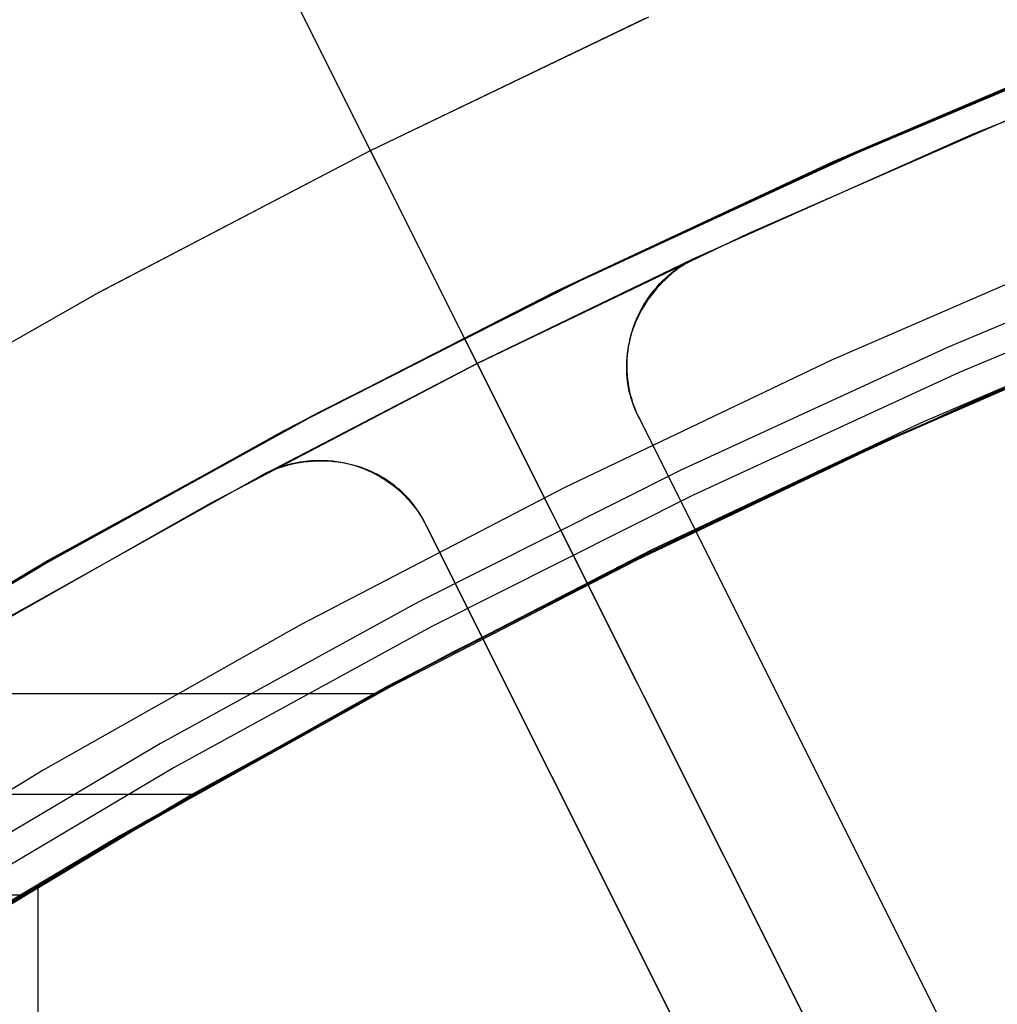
# Model space of a CAD drawing. Header units: millimetres. Extents: x 6038 to 7358, y -8545 to -7225.
# Tile 116 of 256: x 6661.77 to 6669.97, y -7824.78 to -7816.52. Entities that reach past the tile are written whole.
import ezdxf

# ---------------------------------------------------------------- set-up
doc = ezdxf.new("R2010")
doc.units = ezdxf.units.MM
doc.layers.add('color', color=7, linetype='Continuous')

msp = doc.modelspace()

# ---------------------------------------------------------------- linework, layer by layer
at = {"color": 7, "true_color": 0xffffff}
for p, q in [((6671.094, -7816.6709, 68.6623), (6668.7654, -7817.6501, 68.6623)), ((6668.7837, -7817.6321, 55.3111), (6671.123, -7816.6438, 55.8512)), ((6668.7837, -7817.6321, 55.3111), (6671.123, -7816.6438, 55.8512)), ((6671.166, -7816.6421, 47.975), (6668.8343, -7817.6198, 47.975)), ((6671.166, -7816.6421, 89.3497), (6668.8343, -7817.6198, 89.3497)), ((6671.166, -7816.6421, 47.975), (6668.8343, -7817.6198, 47.975)), ((6671.166, -7816.6421, 89.3497), (6668.8343, -7817.6198, 89.3497)), ((6670.9383, -7816.7128, 63.5305), (6668.5851, -7817.7152, 62.9873)), ((6670.9383, -7816.7128, 63.5305), (6668.5851, -7817.7152, 62.9873)), ((6668.7654, -7817.6501, 68.6623), (6666.4719, -7818.709, 68.6623)), ((6666.4787, -7818.7021, 54.779), (6668.7837, -7817.6321, 55.3111)), ((6666.4787, -7818.7021, 54.779), (6668.7837, -7817.6321, 55.3111)), ((6668.8343, -7817.6198, 47.975), (6666.5376, -7818.6773, 47.975)), ((6668.8343, -7817.6198, 89.3497), (6666.5376, -7818.6773, 89.3497)), ((6668.8343, -7817.6198, 47.975), (6666.5376, -7818.6773, 47.975)), ((6668.8343, -7817.6198, 89.3497), (6666.5376, -7818.6773, 89.3497)), ((6668.5851, -7817.7152, 62.9873), (6666.2671, -7818.8004, 62.4521)), ((6668.5851, -7817.7152, 62.9873), (6666.2671, -7818.8004, 62.4521)), ((6671.8325, -7818.3119, 88.6051), (6669.558, -7819.2656, 88.6051)), ((6671.8325, -7818.3119, 88.6051), (6669.558, -7819.2656, 88.6051)), ((6670.8617, -7818.3851, 46.475), (6668.582, -7819.376, 46.475)), ((6670.8617, -7818.3851, 46.475), (6668.582, -7819.376, 46.475)), ((6670.8617, -7818.3851, 46.475), (6668.582, -7819.376, 46.475)), ((6671.9189, -7818.5285, 89.0308), (6669.6518, -7819.479, 89.0308)), ((6671.9189, -7818.5285, 89.0308), (6669.6518, -7819.479, 89.0308)), ((6666.5376, -7818.6773, 47.975), (6664.2789, -7819.8135, 47.975)), ((6666.5376, -7818.6773, 89.3497), (6664.2789, -7819.8135, 89.3497)), ((6666.5376, -7818.6773, 47.975), (6664.2789, -7819.8135, 47.975)), ((6666.5376, -7818.6773, 89.3497), (6664.2789, -7819.8135, 89.3497)), ((6664.2108, -7819.8526, 54.2554), (6666.4787, -7818.7021, 54.779)), ((6664.2108, -7819.8526, 54.2554), (6666.4787, -7818.7021, 54.779)), ((6666.4719, -7818.709, 68.6623), (6664.2164, -7819.8464, 68.6623)), ((6666.2671, -7818.8004, 62.4521), (6663.9871, -7819.9672, 61.9257)), ((6666.2671, -7818.8004, 62.4521), (6663.9871, -7819.9672, 61.9257)), ((6669.7381, -7819.7349, 63.2535), (6671.9341, -7818.8121, 63.7604)), ((6669.7381, -7819.7349, 63.2535), (6671.9341, -7818.8121, 63.7604)), ((6669.7601, -7819.7252, 46.475), (6672.0186, -7818.7783, 46.475)), ((6669.7601, -7819.7252, 89.3497), (6672.0186, -7818.7783, 89.3497)), ((6669.7601, -7819.7252, 46.475), (6672.0186, -7818.7783, 46.475)), ((6669.7601, -7819.7252, 89.3497), (6672.0186, -7818.7783, 89.3497)), ((6671.6244, -7818.9164, 55.967), (6669.3321, -7819.9004, 55.4377)), ((6671.6244, -7818.9164, 55.967), (6669.3321, -7819.9004, 55.4377)), ((6671.2454, -7819.0922, 67.9123), (6669.0255, -7820.0532, 67.9123)), ((6671.169, -7819.127, 88.1), (6669.0391, -7820.0503, 88.1)), ((6671.169, -7819.127, 88.1), (6669.0416, -7820.055, 88.1)), ((6671.169, -7819.127, 88.1), (6669.0416, -7820.055, 88.1)), ((6669.558, -7819.2656, 88.6051), (6667.3177, -7820.2972, 88.6051)), ((6669.558, -7819.2656, 88.6051), (6667.3177, -7820.2972, 88.6051)), ((6668.582, -7819.376, 46.475), (6666.338, -7820.4453, 46.475)), ((6668.582, -7819.376, 46.475), (6666.338, -7820.4453, 46.475)), ((6668.582, -7819.376, 46.475), (6666.338, -7820.4453, 46.475)), ((6669.6518, -7819.479, 89.0308), (6667.4189, -7820.5073, 89.0308)), ((6669.6518, -7819.479, 89.0308), (6667.4189, -7820.5073, 89.0308)), ((6667.5356, -7820.7496, 46.475), (6669.7601, -7819.7252, 46.475)), ((6667.5356, -7820.7496, 89.3497), (6669.7601, -7819.7252, 89.3497)), ((6667.5356, -7820.7496, 46.475), (6669.7601, -7819.7252, 46.475)), ((6667.5356, -7820.7496, 89.3497), (6669.7601, -7819.7252, 89.3497)), ((6667.5608, -7820.7374, 62.7508), (6669.7381, -7819.7349, 63.2535)), ((6667.5608, -7820.7374, 62.7508), (6669.7381, -7819.7349, 63.2535)), ((6664.2164, -7819.8464, 68.6623), (6662.0013, -7821.0609, 68.6623)), ((6664.2789, -7819.8135, 47.975), (6662.0607, -7821.027, 47.975)), ((6664.2789, -7819.8135, 89.3497), (6662.0607, -7821.027, 89.3497)), ((6664.2789, -7819.8135, 47.975), (6662.0607, -7821.027, 47.975)), ((6664.2789, -7819.8135, 89.3497), (6662.0607, -7821.027, 89.3497)), ((6661.9826, -7821.0821, 53.741), (6664.2108, -7819.8526, 54.2554)), ((6661.9826, -7821.0821, 53.741), (6664.2108, -7819.8526, 54.2554)), ((6669.3321, -7819.9004, 55.4377), (6667.0745, -7820.9658, 54.9165)), ((6669.3321, -7819.9004, 55.4377), (6667.0745, -7820.9658, 54.9165)), ((6663.9871, -7819.9672, 61.9257), (6661.7476, -7821.2142, 61.4087)), ((6663.9871, -7819.9672, 61.9257), (6661.7476, -7821.2142, 61.4087)), ((6669.0255, -7820.0532, 67.9123), (6666.8396, -7821.0894, 67.9123)), ((6669.0391, -7820.0503, 88.1), (6666.9406, -7821.0429, 88.1)), ((6669.0416, -7820.055, 88.1), (6666.9452, -7821.0512, 88.1)), ((6669.0416, -7820.055, 88.1), (6666.9452, -7821.0512, 88.1)), ((6667.3177, -7820.2972, 88.6051), (6665.1144, -7821.4055, 88.6051)), ((6667.3177, -7820.2972, 88.6051), (6665.1144, -7821.4055, 88.6051)), ((6666.338, -7820.4453, 46.475), (6664.1324, -7821.5917, 46.475)), ((6666.338, -7820.4453, 46.475), (6664.1324, -7821.5917, 46.475)), ((6666.338, -7820.4453, 46.475), (6664.1324, -7821.5917, 46.475)), ((6667.4189, -7820.5073, 89.0308), (6665.2228, -7821.612, 89.0308)), ((6667.4189, -7820.5073, 89.0308), (6665.2228, -7821.612, 89.0308)), ((6665.3477, -7821.8501, 46.475), (6667.5356, -7820.7496, 46.475)), ((6665.3477, -7821.8501, 89.3497), (6667.5356, -7820.7496, 89.3497)), ((6665.3477, -7821.8501, 46.475), (6667.5356, -7820.7496, 46.475)), ((6665.3477, -7821.8501, 89.3497), (6667.5356, -7820.7496, 89.3497)), ((6665.4063, -7821.8194, 62.2534), (6667.5608, -7820.7374, 62.7508)), ((6665.4063, -7821.8194, 62.2534), (6667.5608, -7820.7374, 62.7508)), ((6667.0745, -7820.9658, 54.9165), (6664.8545, -7822.1111, 54.404)), ((6667.0745, -7820.9658, 54.9165), (6664.8545, -7822.1111, 54.404)), ((6659.7968, -7822.3893, 53.2363), (6661.9826, -7821.0821, 53.741)), ((6659.7968, -7822.3893, 53.2363), (6661.9826, -7821.0821, 53.741)), ((6662.0013, -7821.0609, 68.6623), (6659.8295, -7822.351, 68.6623)), ((6662.0607, -7821.027, 47.975), (6659.8857, -7822.3164, 47.975)), ((6662.0607, -7821.027, 89.3497), (6659.8857, -7822.3164, 89.3497)), ((6662.0607, -7821.027, 47.975), (6659.8857, -7822.3164, 47.975)), ((6662.0607, -7821.027, 89.3497), (6659.8857, -7822.3164, 89.3497)), ((6666.9406, -7821.0429, 88.1), (6664.8757, -7822.1035, 88.1)), ((6666.9452, -7821.0512, 88.1), (6664.8822, -7822.1147, 88.1)), ((6666.9452, -7821.0512, 88.1), (6664.8822, -7822.1147, 88.1)), ((6666.8396, -7821.0894, 67.9123), (6664.6903, -7822.1995, 67.9123)), ((6665.1144, -7821.4055, 88.6051), (6662.9507, -7822.5892, 88.6051)), ((6665.1144, -7821.4055, 88.6051), (6662.9507, -7822.5892, 88.6051)), ((6664.1324, -7821.5917, 46.475), (6661.9678, -7822.8138, 46.475)), ((6664.1324, -7821.5917, 46.475), (6661.9678, -7822.8138, 46.475)), ((6664.1324, -7821.5917, 46.475), (6661.9678, -7822.8138, 46.475)), ((6665.2228, -7821.612, 89.0308), (6663.0661, -7822.7918, 89.0308)), ((6665.2228, -7821.612, 89.0308), (6663.0661, -7822.7918, 89.0308)), ((6663.2788, -7822.9802, 61.7622), (6665.4063, -7821.8194, 62.2534)), ((6663.2788, -7822.9802, 61.7622), (6665.4063, -7821.8194, 62.2534)), ((6663.1992, -7823.0255, 46.475), (6665.3477, -7821.8501, 46.475)), ((6663.1992, -7823.0255, 89.3497), (6665.3477, -7821.8501, 89.3497)), ((6663.1992, -7823.0255, 46.475), (6665.3477, -7821.8501, 46.475)), ((6663.1992, -7823.0255, 89.3497), (6665.3477, -7821.8501, 89.3497)), ((6664.8545, -7822.1111, 54.404), (6662.6746, -7823.335, 53.9007)), ((6664.8545, -7822.1111, 54.404), (6662.6746, -7823.335, 53.9007)), ((6664.8757, -7822.1035, 88.1), (6662.8466, -7823.2311, 88.1)), ((6664.8822, -7822.1147, 88.1), (6662.8546, -7823.2442, 88.1)), ((6664.8822, -7822.1147, 88.1), (6662.8546, -7823.2442, 88.1)), ((6660.1257, -7822.1691, 76.558), (6664.747, -7822.1691, 76.558)), ((6660.1257, -7822.1691, 76.558), (6664.747, -7822.1691, 76.558)), ((6661.7705, -7823.8616, 83.8892), (6664.747, -7822.1691, 76.558)), ((6661.7705, -7823.8616, 83.8892), (6664.747, -7822.1691, 76.558)), ((6664.6903, -7822.1995, 67.9123), (6662.5802, -7823.3823, 67.9123)), ((6664.747, -7822.1691, 76.558), (6662.6153, -7823.3618, 76.2826)), ((6664.747, -7822.1691, 76.558), (6662.6153, -7823.3618, 76.2826)), ((6662.9507, -7822.5892, 88.6051), (6660.8291, -7823.8469, 88.6051)), ((6662.9507, -7822.5892, 88.6051), (6660.8291, -7823.8469, 88.6051)), ((6661.9678, -7822.8138, 46.475), (6659.8468, -7824.1101, 46.475)), ((6661.9678, -7822.8138, 46.475), (6659.8468, -7824.1101, 46.475)), ((6661.9678, -7822.8138, 46.475), (6659.8468, -7824.1101, 46.475)), ((6663.0661, -7822.7918, 89.0308), (6660.9514, -7824.0454, 89.0308)), ((6663.0661, -7822.7918, 89.0308), (6660.9514, -7824.0454, 89.0308)), ((6661.1827, -7824.2188, 61.2783), (6663.2788, -7822.9802, 61.7622)), ((6661.1827, -7824.2188, 61.2783), (6663.2788, -7822.9802, 61.7622)), ((6658.7741, -7823.0154, 80.2236), (6663.217, -7823.0154, 80.2236)), ((6661.0925, -7824.2743, 46.475), (6663.1992, -7823.0255, 46.475)), ((6661.0925, -7824.2743, 89.3497), (6663.1992, -7823.0255, 89.3497)), ((6661.0925, -7824.2743, 46.475), (6663.1992, -7823.0255, 46.475)), ((6661.0925, -7824.2743, 89.3497), (6663.1992, -7823.0255, 89.3497)), ((6662.8466, -7823.2311, 88.1), (6660.8555, -7824.4246, 88.1)), ((6662.8546, -7823.2442, 88.1), (6660.8645, -7824.4387, 88.1)), ((6662.8546, -7823.2442, 88.1), (6660.8645, -7824.4387, 88.1)), ((6662.5802, -7823.3823, 67.9123), (6660.5115, -7824.6363, 67.9123)), ((6662.6746, -7823.335, 53.9007), (6660.5376, -7824.6361, 53.4074)), ((6662.6746, -7823.335, 53.9007), (6660.5376, -7824.6361, 53.4074)), ((6662.6153, -7823.3618, 76.2826), (6661.5616, -7823.9877, 76.1381)), ((6662.6153, -7823.3618, 76.2826), (6661.5616, -7823.9877, 76.1381)), ((6661.9229, -7823.7944, 88.1), (6661.9229, -7847.3971, 88.1)), ((6661.7705, -7823.8616, 83.8892), (6657.4847, -7823.8616, 83.8892)), ((6661.7705, -7823.8616, 83.8892), (6657.4847, -7823.8616, 83.8892))]:
    msp.add_line(p, q, dxfattribs=at)
at = {"layer": 'color', "color": 254, "true_color": 0xcad1ee}
for p, q in [((6664.7129, -7817.6158, 22.4459), (6630.0376, -7748.4264, -10.5409)), ((6670.9445, -7830.0501, 26.2), (6632.0055, -7752.353, -10.8429)), ((6664.7129, -7817.6158, 43.5), (6667.0472, -7816.4959, 43.5)), ((6664.7129, -7817.6158, 32.9729), (6667.0472, -7816.4959, 32.9729)), ((6664.7129, -7817.6158, 43.5), (6667.0472, -7816.4959, 43.5)), ((6664.7129, -7817.6158, 22.4459), (6667.0216, -7816.5076, 22.4459)), ((6664.7129, -7817.6158, 22.4459), (6667.0216, -7816.5076, 22.4459)), ((6672.1113, -7816.5321, 23.2984), (6669.7598, -7817.4838, 23.2984)), ((6672.1113, -7816.5321, 23.2984), (6669.7598, -7817.4838, 23.2984)), ((6667.8811, -7818.3137, 43.5), (6670.1894, -7817.3028, 43.5)), ((6667.8811, -7818.3137, 33.3992), (6670.1894, -7817.3028, 33.3992)), ((6667.8811, -7818.3137, 43.5), (6670.1894, -7817.3028, 43.5)), ((6669.7598, -7817.4838, 23.2984), (6667.4428, -7818.5165, 23.2984)), ((6669.7598, -7817.4838, 23.2984), (6667.4428, -7818.5165, 23.2984)), ((6662.4186, -7818.8156, 43.5), (6664.7129, -7817.6158, 43.5)), ((6662.4186, -7818.8156, 32.9729), (6664.7129, -7817.6158, 32.9729)), ((6662.4186, -7818.8156, 43.5), (6664.7129, -7817.6158, 43.5)), ((6662.4433, -7818.8021, 22.4459), (6664.7129, -7817.6158, 22.4459)), ((6662.4433, -7818.8021, 22.4459), (6664.7129, -7817.6158, 22.4459)), ((6664.7129, -7817.6158, 22.4459), (6664.7129, -7817.6158, 43.5)), ((6664.7129, -7817.6158, 22.4459), (6664.7129, -7817.6158, 43.5)), ((6665.609, -7819.4038, 43.5), (6664.7129, -7817.6158, 43.5)), ((6665.609, -7819.4038, 43.5), (6667.8811, -7818.3137, 43.5)), ((6665.609, -7819.4038, 33.3992), (6667.8811, -7818.3137, 33.3992)), ((6665.609, -7819.4038, 43.5), (6667.8811, -7818.3137, 43.5)), ((6667.4115, -7818.5318, 26.7992), (6667.4428, -7818.5165, 26.7992)), ((6667.4428, -7818.5165, 30.3), (6667.4176, -7818.5286, 30.3)), ((6667.4428, -7818.5165, 30.3), (6667.4176, -7818.5286, 30.3)), ((6667.4428, -7818.5165, 23.2984), (6667.4176, -7818.5287, 23.2985)), ((6667.4428, -7818.5165, 23.2984), (6667.4176, -7818.5287, 23.2985)), ((6667.4428, -7818.5165, 23.2984), (6667.4428, -7818.5165, 30.3)), ((6667.4428, -7818.5165, 23.2984), (6667.4428, -7818.5165, 30.3)), ((6667.4176, -7818.5286, 30.3), (6665.609, -7819.4038, 30.3)), ((6667.4176, -7818.5286, 30.3), (6665.609, -7819.4038, 30.3)), ((6667.2643, -7818.6237, 26.7992), (6667.2925, -7818.6033, 26.7992)), ((6667.2951, -7818.6072, 23.3065), (6667.2662, -7818.6292, 23.3097)), ((6667.2951, -7818.6072, 23.3065), (6667.2662, -7818.6292, 23.3097)), ((6667.2692, -7818.62, 30.3), (6667.2975, -7818.5997, 30.3)), ((6667.2692, -7818.62, 30.3), (6667.2975, -7818.5997, 30.3)), ((6667.2925, -7818.6033, 26.7992), (6667.3213, -7818.5839, 26.7992)), ((6667.3247, -7818.5861, 23.3038), (6667.2951, -7818.6072, 23.3065)), ((6667.3247, -7818.5861, 23.3038), (6667.2951, -7818.6072, 23.3065)), ((6667.2975, -7818.5997, 30.3), (6667.3266, -7818.5803, 30.3)), ((6667.2975, -7818.5997, 30.3), (6667.3266, -7818.5803, 30.3)), ((6667.3213, -7818.5839, 26.7992), (6667.3507, -7818.5655, 26.7992)), ((6667.3551, -7818.566, 23.3015), (6667.3247, -7818.5861, 23.3038)), ((6667.3551, -7818.566, 23.3015), (6667.3247, -7818.5861, 23.3038)), ((6667.3266, -7818.5803, 30.3), (6667.3563, -7818.562, 30.3)), ((6667.3266, -7818.5803, 30.3), (6667.3563, -7818.562, 30.3)), ((6667.3507, -7818.5655, 26.7992), (6667.3808, -7818.5481, 26.7992)), ((6667.386, -7818.5469, 23.2998), (6667.3551, -7818.566, 23.3015)), ((6667.386, -7818.5469, 23.2998), (6667.3551, -7818.566, 23.3015)), ((6667.3563, -7818.562, 30.3), (6667.3867, -7818.5448, 30.3)), ((6667.3563, -7818.562, 30.3), (6667.3867, -7818.5448, 30.3)), ((6667.3808, -7818.5481, 26.7992), (6667.4115, -7818.5318, 26.7992)), ((6667.4176, -7818.5287, 23.2985), (6667.386, -7818.5469, 23.2998)), ((6667.4176, -7818.5287, 23.2985), (6667.386, -7818.5469, 23.2998)), ((6667.3867, -7818.5448, 30.3), (6667.4176, -7818.5286, 30.3)), ((6667.3867, -7818.5448, 30.3), (6667.4176, -7818.5286, 30.3)), ((6667.4176, -7818.5287, 30.3), (6667.4176, -7818.5287, 23.2985)), ((6667.1594, -7818.7148, 26.7992), (6667.1844, -7818.6907, 26.7992)), ((6667.1633, -7818.7108, 30.3), (6667.1885, -7818.6868, 30.3)), ((6667.1633, -7818.7108, 30.3), (6667.1885, -7818.6868, 30.3)), ((6667.2107, -7818.6758, 23.3176), (6667.1841, -7818.7004, 23.3222)), ((6667.2107, -7818.6758, 23.3176), (6667.1841, -7818.7004, 23.3222)), ((6667.1844, -7818.6907, 26.7992), (6667.2103, -7818.6674, 26.7992)), ((6667.1885, -7818.6868, 30.3), (6667.2146, -7818.6636, 30.3)), ((6667.1885, -7818.6868, 30.3), (6667.2146, -7818.6636, 30.3)), ((6667.2103, -7818.6674, 26.7992), (6667.2369, -7818.6451, 26.7992)), ((6667.238, -7818.6521, 23.3134), (6667.2107, -7818.6758, 23.3176)), ((6667.238, -7818.6521, 23.3134), (6667.2107, -7818.6758, 23.3176)), ((6667.2146, -7818.6636, 30.3), (6667.2415, -7818.6413, 30.3)), ((6667.2146, -7818.6636, 30.3), (6667.2415, -7818.6413, 30.3)), ((6667.2369, -7818.6451, 26.7992), (6667.2643, -7818.6237, 26.7992)), ((6667.2662, -7818.6292, 23.3097), (6667.238, -7818.6521, 23.3134)), ((6667.2662, -7818.6292, 23.3097), (6667.238, -7818.6521, 23.3134)), ((6667.2415, -7818.6413, 30.3), (6667.2692, -7818.62, 30.3)), ((6667.2415, -7818.6413, 30.3), (6667.2692, -7818.62, 30.3)), ((6667.0896, -7818.7921, 26.7992), (6667.1119, -7818.7655, 26.7992)), ((6667.0927, -7818.7882, 30.3), (6667.1153, -7818.7616, 30.3)), ((6667.0927, -7818.7882, 30.3), (6667.1153, -7818.7616, 30.3)), ((6667.1337, -7818.7519, 23.3328), (6667.1098, -7818.7788, 23.3389)), ((6667.1337, -7818.7519, 23.3328), (6667.1098, -7818.7788, 23.3389)), ((6667.1119, -7818.7655, 26.7992), (6667.1352, -7818.7397, 26.7992)), ((6667.1153, -7818.7616, 30.3), (6667.1389, -7818.7358, 30.3)), ((6667.1153, -7818.7616, 30.3), (6667.1389, -7818.7358, 30.3)), ((6667.1585, -7818.7257, 23.3273), (6667.1337, -7818.7519, 23.3328)), ((6667.1585, -7818.7257, 23.3273), (6667.1337, -7818.7519, 23.3328)), ((6667.1352, -7818.7397, 26.7992), (6667.1594, -7818.7148, 26.7992)), ((6667.1389, -7818.7358, 30.3), (6667.1633, -7818.7108, 30.3)), ((6667.1389, -7818.7358, 30.3), (6667.1633, -7818.7108, 30.3)), ((6667.1841, -7818.7004, 23.3222), (6667.1585, -7818.7257, 23.3273)), ((6667.1841, -7818.7004, 23.3222), (6667.1585, -7818.7257, 23.3273)), ((6660.167, -7820.0939, 43.5), (6662.4186, -7818.8156, 43.5)), ((6660.167, -7820.0939, 32.9729), (6662.4186, -7818.8156, 32.9729)), ((6660.167, -7820.0939, 43.5), (6662.4186, -7818.8156, 43.5)), ((6660.2155, -7820.0653, 22.4459), (6662.4433, -7818.8021, 22.4459)), ((6660.2155, -7820.0653, 22.4459), (6662.4433, -7818.8021, 22.4459)), ((6667.0282, -7818.8763, 26.7992), (6667.0476, -7818.8475, 26.7992)), ((6667.0306, -7818.8725, 30.3), (6667.0504, -7818.8436, 30.3)), ((6667.0306, -7818.8725, 30.3), (6667.0504, -7818.8436, 30.3)), ((6667.0649, -7818.8347, 23.3522), (6667.0439, -7818.8636, 23.3595)), ((6667.0649, -7818.8347, 23.3522), (6667.0439, -7818.8636, 23.3595)), ((6667.0476, -7818.8475, 26.7992), (6667.0681, -7818.8195, 26.7992)), ((6667.0504, -7818.8436, 30.3), (6667.0711, -7818.8155, 30.3)), ((6667.0504, -7818.8436, 30.3), (6667.0711, -7818.8155, 30.3)), ((6667.0868, -7818.8064, 23.3453), (6667.0649, -7818.8347, 23.3522)), ((6667.0868, -7818.8064, 23.3453), (6667.0649, -7818.8347, 23.3522)), ((6667.0681, -7818.8195, 26.7992), (6667.0896, -7818.7921, 26.7992)), ((6667.0711, -7818.8155, 30.3), (6667.0927, -7818.7882, 30.3)), ((6667.0711, -7818.8155, 30.3), (6667.0927, -7818.7882, 30.3)), ((6667.1098, -7818.7788, 23.3389), (6667.0868, -7818.8064, 23.3453)), ((6667.1098, -7818.7788, 23.3389), (6667.0868, -7818.8064, 23.3453)), ((6666.9758, -7818.9664, 26.7992), (6666.9922, -7818.9358, 26.7992)), ((6666.9777, -7818.9628, 30.3), (6666.9943, -7818.932, 30.3)), ((6666.9777, -7818.9628, 30.3), (6666.9943, -7818.932, 30.3)), ((6667.0051, -7818.9232, 23.3754), (6666.9873, -7818.9539, 23.3839)), ((6667.0051, -7818.9232, 23.3754), (6666.9873, -7818.9539, 23.3839)), ((6666.9922, -7818.9358, 26.7992), (6667.0097, -7818.9057, 26.7992)), ((6666.9943, -7818.932, 30.3), (6667.012, -7818.9019, 30.3)), ((6666.9943, -7818.932, 30.3), (6667.012, -7818.9019, 30.3)), ((6667.024, -7818.8931, 23.3672), (6667.0051, -7818.9232, 23.3754)), ((6667.024, -7818.8931, 23.3672), (6667.0051, -7818.9232, 23.3754)), ((6667.0097, -7818.9057, 26.7992), (6667.0282, -7818.8763, 26.7992)), ((6667.012, -7818.9019, 30.3), (6667.0306, -7818.8725, 30.3)), ((6667.012, -7818.9019, 30.3), (6667.0306, -7818.8725, 30.3)), ((6667.0439, -7818.8636, 23.3595), (6667.024, -7818.8931, 23.3672)), ((6667.0439, -7818.8636, 23.3595), (6667.024, -7818.8931, 23.3672)), ((6666.9549, -7819.0166, 23.4022), (6666.9404, -7819.0486, 23.4119)), ((6666.9549, -7819.0166, 23.4022), (6666.9404, -7819.0486, 23.4119)), ((6666.9463, -7819.0294, 26.7992), (6666.9605, -7818.9976, 26.7992)), ((6666.9478, -7819.0258, 30.3), (6666.9622, -7818.994, 30.3)), ((6666.9478, -7819.0258, 30.3), (6666.9622, -7818.994, 30.3)), ((6666.9705, -7818.985, 23.3929), (6666.9549, -7819.0166, 23.4022)), ((6666.9705, -7818.985, 23.3929), (6666.9549, -7819.0166, 23.4022)), ((6666.9605, -7818.9976, 26.7992), (6666.9758, -7818.9664, 26.7992)), ((6666.9622, -7818.994, 30.3), (6666.9777, -7818.9628, 30.3)), ((6666.9622, -7818.994, 30.3), (6666.9777, -7818.9628, 30.3)), ((6666.9873, -7818.9539, 23.3839), (6666.9705, -7818.985, 23.3929)), ((6666.9873, -7818.9539, 23.3839), (6666.9705, -7818.985, 23.3929)), ((6666.9104, -7819.1272, 26.7992), (6666.9212, -7819.0942, 26.7992)), ((6666.9114, -7819.1239, 30.3), (6666.9224, -7819.0908, 30.3)), ((6666.9114, -7819.1239, 30.3), (6666.9224, -7819.0908, 30.3)), ((6666.9271, -7819.081, 23.4219), (6666.9149, -7819.1138, 23.4323)), ((6666.9271, -7819.081, 23.4219), (6666.9149, -7819.1138, 23.4323)), ((6666.9212, -7819.0942, 26.7992), (6666.9332, -7819.0615, 26.7992)), ((6666.9224, -7819.0908, 30.3), (6666.9345, -7819.0581, 30.3)), ((6666.9224, -7819.0908, 30.3), (6666.9345, -7819.0581, 30.3)), ((6666.9404, -7819.0486, 23.4119), (6666.9271, -7819.081, 23.4219)), ((6666.9404, -7819.0486, 23.4119), (6666.9271, -7819.081, 23.4219)), ((6666.9332, -7819.0615, 26.7992), (6666.9463, -7819.0294, 26.7992)), ((6666.9345, -7819.0581, 30.3), (6666.9478, -7819.0258, 30.3)), ((6666.9345, -7819.0581, 30.3), (6666.9478, -7819.0258, 30.3)), ((6666.8942, -7819.1802, 23.4541), (6666.8856, -7819.2138, 23.4654)), ((6666.8942, -7819.1802, 23.4541), (6666.8856, -7819.2138, 23.4654)), ((6666.8921, -7819.1942, 26.7992), (6666.9007, -7819.1605, 26.7992)), ((6666.8928, -7819.1913, 30.3), (6666.9015, -7819.1574, 30.3)), ((6666.8928, -7819.1913, 30.3), (6666.9015, -7819.1574, 30.3)), ((6666.9039, -7819.1469, 23.443), (6666.8942, -7819.1802, 23.4541)), ((6666.9039, -7819.1469, 23.443), (6666.8942, -7819.1802, 23.4541)), ((6666.9007, -7819.1605, 26.7992), (6666.9104, -7819.1272, 26.7992)), ((6666.9015, -7819.1574, 30.3), (6666.9114, -7819.1239, 30.3)), ((6666.9015, -7819.1574, 30.3), (6666.9114, -7819.1239, 30.3)), ((6666.9149, -7819.1138, 23.4323), (6666.9039, -7819.1469, 23.443)), ((6666.9149, -7819.1138, 23.4323), (6666.9039, -7819.1469, 23.443)), ((6666.8782, -7819.2476, 23.4771), (6666.872, -7819.2815, 23.489)), ((6666.8782, -7819.2476, 23.4771), (6666.872, -7819.2815, 23.489)), ((6666.8736, -7819.2968, 26.7992), (6666.8786, -7819.2624, 26.7992)), ((6666.874, -7819.2942, 30.3), (6666.8791, -7819.2597, 30.3)), ((6666.874, -7819.2942, 30.3), (6666.8791, -7819.2597, 30.3)), ((6666.8856, -7819.2138, 23.4654), (6666.8782, -7819.2476, 23.4771)), ((6666.8856, -7819.2138, 23.4654), (6666.8782, -7819.2476, 23.4771)), ((6666.8786, -7819.2624, 26.7992), (6666.8848, -7819.2282, 26.7992)), ((6666.8791, -7819.2597, 30.3), (6666.8854, -7819.2253, 30.3)), ((6666.8791, -7819.2597, 30.3), (6666.8854, -7819.2253, 30.3)), ((6666.8848, -7819.2282, 26.7992), (6666.8921, -7819.1942, 26.7992)), ((6666.8854, -7819.2253, 30.3), (6666.8928, -7819.1913, 30.3)), ((6666.8854, -7819.2253, 30.3), (6666.8928, -7819.1913, 30.3)), ((6666.8634, -7819.3495, 23.5136), (6666.861, -7819.3837, 23.5262)), ((6666.8634, -7819.3495, 23.5136), (6666.861, -7819.3837, 23.5262)), ((6666.8671, -7819.3155, 23.5012), (6666.8634, -7819.3495, 23.5136)), ((6666.8671, -7819.3155, 23.5012), (6666.8634, -7819.3495, 23.5136)), ((6666.872, -7819.2815, 23.489), (6666.8671, -7819.3155, 23.5012)), ((6666.872, -7819.2815, 23.489), (6666.8671, -7819.3155, 23.5012)), ((6666.8673, -7819.366, 26.7992), (6666.8699, -7819.3313, 26.7992)), ((6666.8674, -7819.3637, 30.3), (6666.8701, -7819.3289, 30.3)), ((6666.8674, -7819.3637, 30.3), (6666.8701, -7819.3289, 30.3)), ((6666.8699, -7819.3313, 26.7992), (6666.8736, -7819.2968, 26.7992)), ((6666.8701, -7819.3289, 30.3), (6666.874, -7819.2942, 30.3)), ((6666.8701, -7819.3289, 30.3), (6666.874, -7819.2942, 30.3)), ((6663.3758, -7820.5716, 43.5), (6665.609, -7819.4038, 43.5)), ((6663.3758, -7820.5716, 33.3992), (6665.609, -7819.4038, 33.3992)), ((6663.3758, -7820.5716, 43.5), (6665.609, -7819.4038, 43.5)), ((6665.609, -7819.4038, 30.3), (6663.8291, -7820.3267, 30.3)), ((6665.609, -7819.4038, 30.3), (6663.8291, -7820.3267, 30.3)), ((6665.609, -7819.4038, 43.5), (6665.609, -7819.4038, 30.3)), ((6665.609, -7819.4038, 30.3), (6682.6347, -7853.3762, 30.3)), ((6665.609, -7819.4038, 43.5), (6665.609, -7819.4038, 30.3)), ((6666.861, -7819.3837, 23.5262), (6666.8598, -7819.4177, 23.5391)), ((6666.861, -7819.3837, 23.5262), (6666.8598, -7819.4177, 23.5391)), ((6666.8598, -7819.4177, 23.5391), (6666.8598, -7819.4518, 23.5522)), ((6666.8598, -7819.4177, 23.5391), (6666.8598, -7819.4518, 23.5522)), ((6666.8658, -7819.4335, 30.3), (6666.866, -7819.3986, 30.3)), ((6666.8658, -7819.4335, 30.3), (6666.866, -7819.3986, 30.3)), ((6666.8658, -7819.4355, 26.7992), (6666.8659, -7819.4007, 26.7992)), ((6666.8667, -7819.4684, 30.3), (6666.8658, -7819.4335, 30.3)), ((6666.8667, -7819.4684, 30.3), (6666.8658, -7819.4335, 30.3)), ((6666.8659, -7819.4007, 26.7992), (6666.8673, -7819.366, 26.7992)), ((6666.866, -7819.3986, 30.3), (6666.8674, -7819.3637, 30.3)), ((6666.866, -7819.3986, 30.3), (6666.8674, -7819.3637, 30.3)), ((6666.8598, -7819.4518, 23.5522), (6666.8611, -7819.4857, 23.5655)), ((6666.8598, -7819.4518, 23.5522), (6666.8611, -7819.4857, 23.5655)), ((6666.8611, -7819.4857, 23.5655), (6666.8636, -7819.5195, 23.5789)), ((6666.8611, -7819.4857, 23.5655), (6666.8636, -7819.5195, 23.5789)), ((6666.8668, -7819.4702, 26.7992), (6666.8658, -7819.4355, 26.7992)), ((6666.8689, -7819.5032, 30.3), (6666.8667, -7819.4684, 30.3)), ((6666.8689, -7819.5032, 30.3), (6666.8667, -7819.4684, 30.3)), ((6666.8691, -7819.5049, 26.7992), (6666.8668, -7819.4702, 26.7992)), ((6666.8724, -7819.538, 30.3), (6666.8689, -7819.5032, 30.3)), ((6666.8724, -7819.538, 30.3), (6666.8689, -7819.5032, 30.3)), ((6666.8725, -7819.5395, 26.7992), (6666.8691, -7819.5049, 26.7992)), ((6666.8636, -7819.5195, 23.5789), (6666.8674, -7819.5531, 23.5925)), ((6666.8636, -7819.5195, 23.5789), (6666.8674, -7819.5531, 23.5925)), ((6666.8674, -7819.5531, 23.5925), (6666.8724, -7819.5865, 23.6063)), ((6666.8674, -7819.5531, 23.5925), (6666.8724, -7819.5865, 23.6063)), ((6666.877, -7819.5725, 30.3), (6666.8724, -7819.538, 30.3)), ((6666.877, -7819.5725, 30.3), (6666.8724, -7819.538, 30.3)), ((6666.8724, -7819.5865, 23.6063), (6666.8787, -7819.6197, 23.6202)), ((6666.8724, -7819.5865, 23.6063), (6666.8787, -7819.6197, 23.6202)), ((6666.8772, -7819.5739, 26.7992), (6666.8725, -7819.5395, 26.7992)), ((6666.8828, -7819.607, 30.3), (6666.877, -7819.5725, 30.3)), ((6666.8828, -7819.607, 30.3), (6666.877, -7819.5725, 30.3)), ((6666.883, -7819.6082, 26.7992), (6666.8772, -7819.5739, 26.7992)), ((6666.8787, -7819.6197, 23.6202), (6666.8861, -7819.6525, 23.6341)), ((6666.8787, -7819.6197, 23.6202), (6666.8861, -7819.6525, 23.6341)), ((6666.8899, -7819.6412, 30.3), (6666.8828, -7819.607, 30.3)), ((6666.8899, -7819.6412, 30.3), (6666.8828, -7819.607, 30.3)), ((6666.8901, -7819.6422, 26.7992), (6666.883, -7819.6082, 26.7992)), ((6666.8861, -7819.6525, 23.6341), (6666.8948, -7819.685, 23.6482)), ((6666.8861, -7819.6525, 23.6341), (6666.8948, -7819.685, 23.6482)), ((6666.8981, -7819.6751, 30.3), (6666.8899, -7819.6412, 30.3)), ((6666.8981, -7819.6751, 30.3), (6666.8899, -7819.6412, 30.3)), ((6666.8983, -7819.676, 26.7992), (6666.8901, -7819.6422, 26.7992)), ((6666.9075, -7819.7087, 30.3), (6666.8981, -7819.6751, 30.3)), ((6666.9075, -7819.7087, 30.3), (6666.8981, -7819.6751, 30.3)), ((6666.9077, -7819.7094, 26.7992), (6666.8983, -7819.676, 26.7992)), ((6666.8948, -7819.685, 23.6482), (6666.9047, -7819.7171, 23.6623)), ((6666.8948, -7819.685, 23.6482), (6666.9047, -7819.7171, 23.6623)), ((6666.9047, -7819.7171, 23.6623), (6666.9158, -7819.7488, 23.6765)), ((6666.9047, -7819.7171, 23.6623), (6666.9158, -7819.7488, 23.6765)), ((6666.918, -7819.742, 30.3), (6666.9075, -7819.7087, 30.3)), ((6666.918, -7819.742, 30.3), (6666.9075, -7819.7087, 30.3)), ((6666.9182, -7819.7426, 26.7992), (6666.9077, -7819.7094, 26.7992)), ((6666.9158, -7819.7488, 23.6765), (6666.928, -7819.7801, 23.6908)), ((6666.9158, -7819.7488, 23.6765), (6666.928, -7819.7801, 23.6908)), ((6666.9297, -7819.7748, 30.3), (6666.918, -7819.742, 30.3)), ((6666.9297, -7819.7748, 30.3), (6666.918, -7819.742, 30.3)), ((6666.9299, -7819.7753, 26.7992), (6666.9182, -7819.7426, 26.7992)), ((6666.928, -7819.7801, 23.6908), (6666.9414, -7819.8109, 23.705)), ((6666.928, -7819.7801, 23.6908), (6666.9414, -7819.8109, 23.705)), ((6666.9426, -7819.8073, 30.3), (6666.9297, -7819.7748, 30.3)), ((6666.9426, -7819.8073, 30.3), (6666.9297, -7819.7748, 30.3)), ((6666.9427, -7819.8076, 26.7992), (6666.9299, -7819.7753, 26.7992)), ((6666.9414, -7819.8109, 23.705), (6666.956, -7819.8411, 23.7193)), ((6666.9414, -7819.8109, 23.705), (6666.956, -7819.8411, 23.7193)), ((6666.9566, -7819.8393, 30.3), (6666.9426, -7819.8073, 30.3)), ((6666.9566, -7819.8393, 30.3), (6666.9426, -7819.8073, 30.3)), ((6666.9566, -7819.8394, 26.7992), (6666.9427, -7819.8076, 26.7992)), ((6666.956, -7819.8411, 23.7193), (6666.9717, -7819.8708, 23.7335)), ((6666.956, -7819.8411, 23.7193), (6666.9717, -7819.8708, 23.7335)), ((6666.9717, -7819.8708, 30.3), (6666.9566, -7819.8393, 30.3)), ((6666.9717, -7819.8708, 30.3), (6666.9566, -7819.8393, 30.3)), ((6666.9717, -7819.8708, 26.7992), (6666.9566, -7819.8394, 26.7992)), ((6671.23, -7828.3677, 30.3), (6666.9717, -7819.8708, 30.3)), ((6671.23, -7828.3677, 30.3), (6666.9717, -7819.8708, 30.3)), ((6671.23, -7828.3677, 27.7841), (6666.9717, -7819.8708, 23.7335)), ((6666.9717, -7819.8708, 23.7335), (6666.9717, -7819.8708, 30.3)), ((6670.4234, -7826.7581, 27.0168), (6666.9717, -7819.8708, 27.0168)), ((6666.9717, -7819.8708, 23.7335), (6666.9717, -7819.8708, 30.3)), ((6671.23, -7828.3677, 27.7841), (6666.9717, -7819.8708, 23.7335)), ((6664.0125, -7820.2593, 23.3097), (6663.9776, -7820.2693, 23.3065)), ((6664.0125, -7820.2593, 23.3097), (6663.9776, -7820.2693, 23.3065)), ((6663.9821, -7820.2628, 26.7992), (6664.0152, -7820.2528, 26.7992)), ((6663.988, -7820.261, 30.3), (6664.021, -7820.2511, 30.3)), ((6663.988, -7820.261, 30.3), (6664.021, -7820.2511, 30.3)), ((6664.0477, -7820.2504, 23.3134), (6664.0125, -7820.2593, 23.3097)), ((6664.0477, -7820.2504, 23.3134), (6664.0125, -7820.2593, 23.3097)), ((6664.0152, -7820.2528, 26.7992), (6664.0487, -7820.2439, 26.7992)), ((6664.021, -7820.2511, 30.3), (6664.0544, -7820.2425, 30.3)), ((6664.021, -7820.2511, 30.3), (6664.0544, -7820.2425, 30.3)), ((6664.0831, -7820.2427, 23.3175), (6664.0477, -7820.2504, 23.3134)), ((6664.0831, -7820.2427, 23.3175), (6664.0477, -7820.2504, 23.3134)), ((6664.0487, -7820.2439, 26.7992), (6664.0824, -7820.2361, 26.7992)), ((6664.0544, -7820.2425, 30.3), (6664.088, -7820.235, 30.3)), ((6664.0544, -7820.2425, 30.3), (6664.088, -7820.235, 30.3)), ((6664.0824, -7820.2361, 26.7992), (6664.1164, -7820.2295, 26.7992)), ((6664.1186, -7820.2361, 23.3222), (6664.0831, -7820.2427, 23.3175)), ((6664.1186, -7820.2361, 23.3222), (6664.0831, -7820.2427, 23.3175)), ((6664.088, -7820.235, 30.3), (6664.1218, -7820.2286, 30.3)), ((6664.088, -7820.235, 30.3), (6664.1218, -7820.2286, 30.3)), ((6664.1164, -7820.2295, 26.7992), (6664.1505, -7820.2241, 26.7992)), ((6664.1543, -7820.2307, 23.3273), (6664.1186, -7820.2361, 23.3222)), ((6664.1543, -7820.2307, 23.3273), (6664.1186, -7820.2361, 23.3222)), ((6664.1218, -7820.2286, 30.3), (6664.1559, -7820.2234, 30.3)), ((6664.1218, -7820.2286, 30.3), (6664.1559, -7820.2234, 30.3)), ((6664.1505, -7820.2241, 26.7992), (6664.1849, -7820.2199, 26.7992)), ((6664.1901, -7820.2265, 23.3328), (6664.1543, -7820.2307, 23.3273)), ((6664.1901, -7820.2265, 23.3328), (6664.1543, -7820.2307, 23.3273)), ((6664.1559, -7820.2234, 30.3), (6664.1901, -7820.2194, 30.3)), ((6664.1559, -7820.2234, 30.3), (6664.1901, -7820.2194, 30.3)), ((6664.1849, -7820.2199, 26.7992), (6664.2193, -7820.2169, 26.7992)), ((6664.1901, -7820.2194, 30.3), (6664.2244, -7820.2166, 30.3)), ((6664.1901, -7820.2194, 30.3), (6664.2244, -7820.2166, 30.3)), ((6664.226, -7820.2235, 23.3388), (6664.1901, -7820.2265, 23.3328)), ((6664.226, -7820.2235, 23.3388), (6664.1901, -7820.2265, 23.3328)), ((6664.2193, -7820.2169, 26.7992), (6664.2539, -7820.2151, 26.7992)), ((6664.2244, -7820.2166, 30.3), (6664.2589, -7820.2149, 30.3)), ((6664.2244, -7820.2166, 30.3), (6664.2589, -7820.2149, 30.3)), ((6664.2618, -7820.2216, 23.3453), (6664.226, -7820.2235, 23.3388)), ((6664.2618, -7820.2216, 23.3453), (6664.226, -7820.2235, 23.3388)), ((6664.2539, -7820.2151, 26.7992), (6664.2885, -7820.2144, 26.7992)), ((6664.2589, -7820.2149, 30.3), (6664.2933, -7820.2145, 30.3)), ((6664.2589, -7820.2149, 30.3), (6664.2933, -7820.2145, 30.3)), ((6664.2976, -7820.221, 23.3521), (6664.2618, -7820.2216, 23.3453)), ((6664.2976, -7820.221, 23.3521), (6664.2618, -7820.2216, 23.3453)), ((6664.2885, -7820.2144, 26.7992), (6664.3231, -7820.215, 26.7992)), ((6664.2933, -7820.2145, 30.3), (6664.3277, -7820.2152, 30.3)), ((6664.2933, -7820.2145, 30.3), (6664.3277, -7820.2152, 30.3)), ((6664.3333, -7820.2215, 23.3595), (6664.2976, -7820.221, 23.3521)), ((6664.3333, -7820.2215, 23.3595), (6664.2976, -7820.221, 23.3521)), ((6664.3231, -7820.215, 26.7992), (6664.3576, -7820.2168, 26.7992)), ((6664.3277, -7820.2152, 30.3), (6664.3621, -7820.2171, 30.3)), ((6664.3277, -7820.2152, 30.3), (6664.3621, -7820.2171, 30.3)), ((6664.3689, -7820.2232, 23.3672), (6664.3333, -7820.2215, 23.3595)), ((6664.3689, -7820.2232, 23.3672), (6664.3333, -7820.2215, 23.3595)), ((6664.3576, -7820.2168, 26.7992), (6664.3921, -7820.2197, 26.7992)), ((6664.3621, -7820.2171, 30.3), (6664.3964, -7820.2202, 30.3)), ((6664.3621, -7820.2171, 30.3), (6664.3964, -7820.2202, 30.3)), ((6664.4043, -7820.2261, 23.3753), (6664.3689, -7820.2232, 23.3672)), ((6664.4043, -7820.2261, 23.3753), (6664.3689, -7820.2232, 23.3672)), ((6664.3921, -7820.2197, 26.7992), (6664.4264, -7820.2239, 26.7992)), ((6664.3964, -7820.2202, 30.3), (6664.4306, -7820.2245, 30.3)), ((6664.3964, -7820.2202, 30.3), (6664.4306, -7820.2245, 30.3)), ((6664.4395, -7820.2301, 23.3839), (6664.4043, -7820.2261, 23.3753)), ((6664.4395, -7820.2301, 23.3839), (6664.4043, -7820.2261, 23.3753)), ((6664.4264, -7820.2239, 26.7992), (6664.4606, -7820.2292, 26.7992)), ((6664.4306, -7820.2245, 30.3), (6664.4646, -7820.2299, 30.3)), ((6664.4306, -7820.2245, 30.3), (6664.4646, -7820.2299, 30.3)), ((6664.4745, -7820.2354, 23.3928), (6664.4395, -7820.2301, 23.3839)), ((6664.4745, -7820.2354, 23.3928), (6664.4395, -7820.2301, 23.3839)), ((6664.4606, -7820.2292, 26.7992), (6664.4946, -7820.2357, 26.7992)), ((6664.4646, -7820.2299, 30.3), (6664.4984, -7820.2365, 30.3)), ((6664.4646, -7820.2299, 30.3), (6664.4984, -7820.2365, 30.3)), ((6664.5092, -7820.2418, 23.4021), (6664.4745, -7820.2354, 23.3928)), ((6664.5092, -7820.2418, 23.4021), (6664.4745, -7820.2354, 23.3928)), ((6664.4946, -7820.2357, 26.7992), (6664.5283, -7820.2434, 26.7992)), ((6664.4984, -7820.2365, 30.3), (6664.532, -7820.2443, 30.3)), ((6664.4984, -7820.2365, 30.3), (6664.532, -7820.2443, 30.3)), ((6664.5435, -7820.2493, 23.4118), (6664.5092, -7820.2418, 23.4021)), ((6664.5435, -7820.2493, 23.4118), (6664.5092, -7820.2418, 23.4021)), ((6664.5283, -7820.2434, 26.7992), (6664.5618, -7820.2523, 26.7992)), ((6664.532, -7820.2443, 30.3), (6664.5653, -7820.2532, 30.3)), ((6664.532, -7820.2443, 30.3), (6664.5653, -7820.2532, 30.3)), ((6664.5774, -7820.2581, 23.4219), (6664.5435, -7820.2493, 23.4118)), ((6664.5774, -7820.2581, 23.4219), (6664.5435, -7820.2493, 23.4118)), ((6664.5618, -7820.2523, 26.7992), (6664.5949, -7820.2622, 26.7992)), ((6664.5653, -7820.2532, 30.3), (6664.5982, -7820.2633, 30.3)), ((6664.5653, -7820.2532, 30.3), (6664.5982, -7820.2633, 30.3)), ((6664.611, -7820.2679, 23.4322), (6664.5774, -7820.2581, 23.4219)), ((6664.611, -7820.2679, 23.4322), (6664.5774, -7820.2581, 23.4219)), ((6663.8168, -7820.3332, 23.2984), (6661.6021, -7821.5708, 23.2984)), ((6663.8168, -7820.3332, 23.2984), (6661.6021, -7821.5708, 23.2984)), ((6663.8414, -7820.3204, 23.2985), (6663.8168, -7820.3332, 23.2984)), ((6663.8414, -7820.3204, 23.2985), (6663.8168, -7820.3332, 23.2984)), ((6663.8291, -7820.3267, 30.3), (6663.8168, -7820.3332, 23.2984)), ((6663.8291, -7820.3267, 30.3), (6663.8168, -7820.3332, 23.2984)), ((6663.8229, -7820.3299, 26.7992), (6663.8538, -7820.3143, 26.7992)), ((6663.8291, -7820.3267, 30.3), (6663.8599, -7820.3114, 30.3)), ((6663.8291, -7820.3267, 30.3), (6663.8599, -7820.3114, 30.3)), ((6663.8748, -7820.306, 23.2998), (6663.8414, -7820.3204, 23.2985)), ((6663.8748, -7820.306, 23.2998), (6663.8414, -7820.3204, 23.2985)), ((6663.8414, -7820.3204, 30.3), (6663.8414, -7820.3204, 23.2985)), ((6663.8538, -7820.3143, 26.7992), (6663.8852, -7820.2998, 26.7992)), ((6663.8599, -7820.3114, 30.3), (6663.8913, -7820.2971, 30.3)), ((6663.8599, -7820.3114, 30.3), (6663.8913, -7820.2971, 30.3)), ((6663.9087, -7820.2927, 23.3015), (6663.8748, -7820.306, 23.2998)), ((6663.9087, -7820.2927, 23.3015), (6663.8748, -7820.306, 23.2998)), ((6663.8852, -7820.2998, 26.7992), (6663.9171, -7820.2863, 26.7992)), ((6663.8913, -7820.2971, 30.3), (6663.9231, -7820.284, 30.3)), ((6663.8913, -7820.2971, 30.3), (6663.9231, -7820.284, 30.3)), ((6663.943, -7820.2804, 23.3038), (6663.9087, -7820.2927, 23.3015)), ((6663.943, -7820.2804, 23.3038), (6663.9087, -7820.2927, 23.3015)), ((6663.9171, -7820.2863, 26.7992), (6663.9494, -7820.274, 26.7992)), ((6663.9231, -7820.284, 30.3), (6663.9554, -7820.2719, 30.3)), ((6663.9231, -7820.284, 30.3), (6663.9554, -7820.2719, 30.3)), ((6663.9776, -7820.2693, 23.3065), (6663.943, -7820.2804, 23.3038)), ((6663.9776, -7820.2693, 23.3065), (6663.943, -7820.2804, 23.3038)), ((6663.9494, -7820.274, 26.7992), (6663.9821, -7820.2628, 26.7992)), ((6663.9554, -7820.2719, 30.3), (6663.988, -7820.261, 30.3)), ((6663.9554, -7820.2719, 30.3), (6663.988, -7820.261, 30.3)), ((6664.5949, -7820.2622, 26.7992), (6664.6277, -7820.2734, 26.7992)), ((6664.5982, -7820.2633, 30.3), (6664.6308, -7820.2745, 30.3)), ((6664.5982, -7820.2633, 30.3), (6664.6308, -7820.2745, 30.3)), ((6664.644, -7820.2789, 23.443), (6664.611, -7820.2679, 23.4322)), ((6664.644, -7820.2789, 23.443), (6664.611, -7820.2679, 23.4322)), ((6664.6277, -7820.2734, 26.7992), (6664.66, -7820.2857, 26.7992)), ((6664.6308, -7820.2745, 30.3), (6664.6629, -7820.2868, 30.3)), ((6664.6308, -7820.2745, 30.3), (6664.6629, -7820.2868, 30.3)), ((6664.6766, -7820.291, 23.454), (6664.644, -7820.2789, 23.443)), ((6664.6766, -7820.291, 23.454), (6664.644, -7820.2789, 23.443)), ((6664.66, -7820.2857, 26.7992), (6664.6919, -7820.299, 26.7992)), ((6664.6629, -7820.2868, 30.3), (6664.6947, -7820.3002, 30.3)), ((6664.6629, -7820.2868, 30.3), (6664.6947, -7820.3002, 30.3)), ((6664.7087, -7820.3042, 23.4653), (6664.6766, -7820.291, 23.454)), ((6664.7087, -7820.3042, 23.4653), (6664.6766, -7820.291, 23.454)), ((6664.6919, -7820.299, 26.7992), (6664.7233, -7820.3135, 26.7992)), ((6664.6947, -7820.3002, 30.3), (6664.7259, -7820.3147, 30.3)), ((6664.6947, -7820.3002, 30.3), (6664.7259, -7820.3147, 30.3)), ((6664.7401, -7820.3185, 23.477), (6664.7087, -7820.3042, 23.4653)), ((6664.7401, -7820.3185, 23.477), (6664.7087, -7820.3042, 23.4653)), ((6664.7233, -7820.3135, 26.7992), (6664.7542, -7820.329, 26.7992)), ((6664.7259, -7820.3147, 30.3), (6664.7566, -7820.3303, 30.3)), ((6664.7259, -7820.3147, 30.3), (6664.7566, -7820.3303, 30.3)), ((6664.771, -7820.3339, 23.4889), (6664.7401, -7820.3185, 23.477)), ((6664.771, -7820.3339, 23.4889), (6664.7401, -7820.3185, 23.477)), ((6664.7542, -7820.329, 26.7992), (6664.7846, -7820.3457, 26.7992)), ((6664.7566, -7820.3303, 30.3), (6664.7868, -7820.3469, 30.3)), ((6664.7566, -7820.3303, 30.3), (6664.7868, -7820.3469, 30.3)), ((6664.8012, -7820.3503, 23.5011), (6664.771, -7820.3339, 23.4889)), ((6664.8012, -7820.3503, 23.5011), (6664.771, -7820.3339, 23.4889)), ((6664.7846, -7820.3457, 26.7992), (6664.8144, -7820.3633, 26.7992)), ((6664.7868, -7820.3469, 30.3), (6664.8164, -7820.3646, 30.3)), ((6664.7868, -7820.3469, 30.3), (6664.8164, -7820.3646, 30.3)), ((6664.8307, -7820.3677, 23.5135), (6664.8012, -7820.3503, 23.5011)), ((6664.8307, -7820.3677, 23.5135), (6664.8012, -7820.3503, 23.5011)), ((6664.8144, -7820.3633, 26.7992), (6664.8435, -7820.382, 26.7992)), ((6664.8164, -7820.3646, 30.3), (6664.8454, -7820.3832, 30.3)), ((6664.8164, -7820.3646, 30.3), (6664.8454, -7820.3832, 30.3)), ((6664.8595, -7820.3862, 23.5262), (6664.8307, -7820.3677, 23.5135)), ((6664.8595, -7820.3862, 23.5262), (6664.8307, -7820.3677, 23.5135)), ((6664.8435, -7820.382, 26.7992), (6664.8719, -7820.4016, 26.7992)), ((6664.8454, -7820.3832, 30.3), (6664.8737, -7820.4029, 30.3)), ((6664.8454, -7820.3832, 30.3), (6664.8737, -7820.4029, 30.3)), ((6664.8875, -7820.4056, 23.539), (6664.8595, -7820.3862, 23.5262)), ((6664.8875, -7820.4056, 23.539), (6664.8595, -7820.3862, 23.5262)), ((6664.8719, -7820.4016, 26.7992), (6664.8997, -7820.4223, 26.7992)), ((6664.8737, -7820.4029, 30.3), (6664.9013, -7820.4235, 30.3)), ((6664.8737, -7820.4029, 30.3), (6664.9013, -7820.4235, 30.3)), ((6664.9147, -7820.426, 23.5521), (6664.8875, -7820.4056, 23.539)), ((6664.9147, -7820.426, 23.5521), (6664.8875, -7820.4056, 23.539)), ((6664.8997, -7820.4223, 26.7992), (6664.9268, -7820.4439, 26.7992)), ((6664.9013, -7820.4235, 30.3), (6664.9281, -7820.445, 30.3)), ((6664.9013, -7820.4235, 30.3), (6664.9281, -7820.445, 30.3)), ((6664.9411, -7820.4474, 23.5654), (6664.9147, -7820.426, 23.5521)), ((6664.9411, -7820.4474, 23.5654), (6664.9147, -7820.426, 23.5521)), ((6664.9268, -7820.4439, 26.7992), (6664.953, -7820.4664, 26.7992)), ((6664.9281, -7820.445, 30.3), (6664.9543, -7820.4675, 30.3)), ((6664.9281, -7820.445, 30.3), (6664.9543, -7820.4675, 30.3)), ((6664.9667, -7820.4696, 23.5788), (6664.9411, -7820.4474, 23.5654)), ((6664.9667, -7820.4696, 23.5788), (6664.9411, -7820.4474, 23.5654)), ((6664.953, -7820.4664, 26.7992), (6664.9785, -7820.4898, 26.7992)), ((6664.9543, -7820.4675, 30.3), (6664.9796, -7820.4908, 30.3)), ((6664.9543, -7820.4675, 30.3), (6664.9796, -7820.4908, 30.3)), ((6664.9914, -7820.4928, 23.5924), (6664.9667, -7820.4696, 23.5788)), ((6664.9914, -7820.4928, 23.5924), (6664.9667, -7820.4696, 23.5788)), ((6664.9785, -7820.4898, 26.7992), (6665.0032, -7820.514, 26.7992)), ((6664.9796, -7820.4908, 30.3), (6665.0041, -7820.515, 30.3)), ((6664.9796, -7820.4908, 30.3), (6665.0041, -7820.515, 30.3)), ((6665.0151, -7820.5168, 23.6062), (6664.9914, -7820.4928, 23.5924)), ((6665.0151, -7820.5168, 23.6062), (6664.9914, -7820.4928, 23.5924)), ((6661.1843, -7821.8158, 43.5), (6663.3758, -7820.5716, 43.5)), ((6661.1843, -7821.8158, 33.3992), (6663.3758, -7820.5716, 33.3992)), ((6661.1843, -7821.8158, 43.5), (6663.3758, -7820.5716, 43.5)), ((6665.0032, -7820.514, 26.7992), (6665.027, -7820.5391, 26.7992)), ((6665.0041, -7820.515, 30.3), (6665.0278, -7820.54, 30.3)), ((6665.0041, -7820.515, 30.3), (6665.0278, -7820.54, 30.3)), ((6665.0379, -7820.5416, 23.6201), (6665.0151, -7820.5168, 23.6062)), ((6665.0379, -7820.5416, 23.6201), (6665.0151, -7820.5168, 23.6062)), ((6665.027, -7820.5391, 26.7992), (6665.0499, -7820.5651, 26.7992)), ((6665.0278, -7820.54, 30.3), (6665.0506, -7820.5659, 30.3)), ((6665.0278, -7820.54, 30.3), (6665.0506, -7820.5659, 30.3)), ((6665.0598, -7820.5672, 23.634), (6665.0379, -7820.5416, 23.6201)), ((6665.0598, -7820.5672, 23.634), (6665.0379, -7820.5416, 23.6201)), ((6665.0499, -7820.5651, 26.7992), (6665.0719, -7820.5918, 26.7992)), ((6665.0506, -7820.5659, 30.3), (6665.0725, -7820.5925, 30.3)), ((6665.0506, -7820.5659, 30.3), (6665.0725, -7820.5925, 30.3)), ((6665.0806, -7820.5936, 23.6481), (6665.0598, -7820.5672, 23.634)), ((6665.0806, -7820.5936, 23.6481), (6665.0598, -7820.5672, 23.634)), ((6665.0719, -7820.5918, 26.7992), (6665.093, -7820.6192, 26.7992)), ((6665.0725, -7820.5925, 30.3), (6665.0934, -7820.6198, 30.3)), ((6665.0725, -7820.5925, 30.3), (6665.0934, -7820.6198, 30.3)), ((6665.1004, -7820.6208, 23.6622), (6665.0806, -7820.5936, 23.6481)), ((6665.1004, -7820.6208, 23.6622), (6665.0806, -7820.5936, 23.6481)), ((6665.093, -7820.6192, 26.7992), (6665.1131, -7820.6474, 26.7992)), ((6665.0934, -7820.6198, 30.3), (6665.1134, -7820.6478, 30.3)), ((6665.0934, -7820.6198, 30.3), (6665.1134, -7820.6478, 30.3)), ((6665.1192, -7820.6486, 23.6764), (6665.1004, -7820.6208, 23.6622)), ((6665.1192, -7820.6486, 23.6764), (6665.1004, -7820.6208, 23.6622)), ((6665.1131, -7820.6474, 26.7992), (6665.1322, -7820.6762, 26.7992)), ((6665.1134, -7820.6478, 30.3), (6665.1324, -7820.6766, 30.3)), ((6665.1134, -7820.6478, 30.3), (6665.1324, -7820.6766, 30.3)), ((6665.1369, -7820.6772, 23.6907), (6665.1192, -7820.6486, 23.6764)), ((6665.1369, -7820.6772, 23.6907), (6665.1192, -7820.6486, 23.6764)), ((6665.1322, -7820.6762, 26.7992), (6665.1503, -7820.7057, 26.7992)), ((6665.1324, -7820.6766, 30.3), (6665.1505, -7820.7059, 30.3)), ((6665.1324, -7820.6766, 30.3), (6665.1505, -7820.7059, 30.3)), ((6665.1535, -7820.7063, 23.7049), (6665.1369, -7820.6772, 23.6907)), ((6665.1535, -7820.7063, 23.7049), (6665.1369, -7820.6772, 23.6907)), ((6665.1503, -7820.7057, 26.7992), (6665.1674, -7820.7357, 26.7992)), ((6665.1505, -7820.7059, 30.3), (6665.1675, -7820.7359, 30.3)), ((6665.1505, -7820.7059, 30.3), (6665.1675, -7820.7359, 30.3)), ((6665.1691, -7820.7361, 23.7192), (6665.1535, -7820.7063, 23.7049)), ((6665.1691, -7820.7361, 23.7192), (6665.1535, -7820.7063, 23.7049)), ((6665.1674, -7820.7357, 26.7992), (6665.1834, -7820.7664, 26.7992)), ((6665.1675, -7820.7359, 30.3), (6665.1834, -7820.7664, 30.3)), ((6665.1675, -7820.7359, 30.3), (6665.1834, -7820.7664, 30.3)), ((6665.1834, -7820.7664, 23.7334), (6665.1691, -7820.7361, 23.7192)), ((6665.1834, -7820.7664, 23.7334), (6665.1691, -7820.7361, 23.7192)), ((6665.1834, -7820.7664, 30.3), (6669.4417, -7829.2632, 30.3)), ((6665.1834, -7820.7664, 30.3), (6669.4417, -7829.2632, 30.3)), ((6665.1834, -7820.7664, 30.3), (6665.1834, -7820.7664, 23.7334)), ((6665.1834, -7820.7664, 23.7334), (6669.4417, -7829.2632, 27.7839)), ((6668.6352, -7827.6538, 27.0167), (6665.1834, -7820.7664, 27.0167)), ((6665.1834, -7820.7664, 23.7334), (6669.4417, -7829.2632, 27.7839)), ((6665.1834, -7820.7664, 30.3), (6665.1834, -7820.7664, 23.7334)), ((6669.1008, -7824.1192, 30.3), (6669.1008, -7824.1192, 25.7588))]:
    msp.add_line(p, q, dxfattribs=at)
at = {"layer": 'color'}
for p, q in [((6667.8811, -7818.3137, 43.5), (6670.1894, -7817.3028, 43.5)), ((6665.609, -7819.4038, 43.5), (6667.8811, -7818.3137, 43.5)), ((6663.3758, -7820.5716, 43.5), (6665.609, -7819.4038, 43.5)), ((6661.1843, -7821.8158, 43.5), (6663.3758, -7820.5716, 43.5))]:
    msp.add_line(p, q, dxfattribs=at)

doc.saveas('drawing.dxf')
